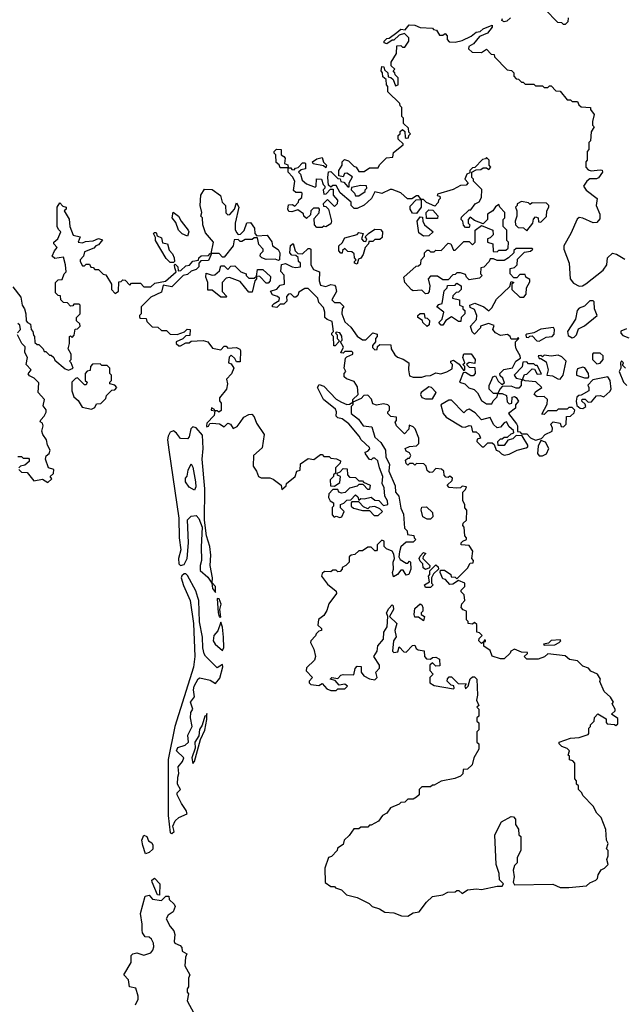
# Model space of a CAD drawing. Extents: x 2494106 to 2685573, y 758056 to 915185.
# Tile 97 of 256: x 2525915 to 2529372, y 900396 to 906028. Entities that reach past the tile are written whole.
import ezdxf

# ---------------------------------------------------------------- set-up
doc = ezdxf.new("R2010")
doc.units = 0

msp = doc.modelspace()

# ---------------------------------------------------------------- linework, layer by layer
at = {"layer": '0CON05XD'}
for points in [[(2529051.7, 906038.3), (2529050, 906015), (2529035, 906000), (2529025, 906000), (2529015, 906010), (2528991.7, 906011.7), (2528918.3, 906088.3)], [(2528615, 903970), (2528620, 903985), (2528635, 903990), (2528650.7, 903960.7), (2528671.7, 903941.7), (2528688.3, 903951.7), (2528678.3, 903978.3), (2528661.7, 903991.7), (2528660, 904005), (2528683, 904027), (2528733, 904037), (2528752.5, 904075), (2528778.3, 904091.7), (2528777.5, 904105), (2528753.3, 904145), (2528750, 904165), (2528750, 904185), (2528770, 904205), (2528765, 904210), (2528760, 904200), (2528725, 904200), (2528720, 904215), (2528705, 904227.5), (2528665, 904222.5), (2528635, 904237.5), (2528620, 904255), (2528628.3, 904278.3), (2528595, 904290), (2528550, 904275), (2528550, 904265), (2528515, 904230), (2528503.3, 904243.3), (2528492.5, 904275), (2528527, 904313), (2528530, 904335), (2528515, 904370), (2528491.7, 904381.7), (2528490, 904395), (2528517, 904407), (2528570, 904385), (2528598.3, 904361.7), (2528615, 904380), (2528640.7, 904429.3), (2528718.3, 904501.7), (2528725, 904530), (2528740, 904525), (2528730, 904515), (2528730, 904485), (2528775, 904440), (2528798.3, 904441.7), (2528811.7, 904458.3), (2528812.5, 904495), (2528831.7, 904528.3), (2528831.7, 904541.7), (2528810, 904555), (2528805, 904570), (2528775, 904570), (2528758.3, 904551.7), (2528741.7, 904551.7), (2528720, 904575), (2528720, 904605), (2528745, 904610), (2528760, 904625), (2528761.7, 904658.3), (2528801.7, 904698.3), (2528837, 904703), (2528850, 904715), (2528845, 904720), (2528755, 904720), (2528741.7, 904708.3), (2528740, 904695), (2528710, 904665), (2528685, 904650), (2528645, 904650), (2528625, 904660), (2528605, 904660), (2528600, 904645), (2528568.3, 904611.7), (2528551.7, 904608.3), (2528550, 904575), (2528560, 904565), (2528545, 904550), (2528485, 904540), (2528470, 904555), (2528465, 904570), (2528435, 904580), (2528415, 904580), (2528405, 904570), (2528391.7, 904568.3), (2528365, 904540), (2528335, 904540), (2528305, 904560), (2528265, 904560), (2528250, 904545), (2528260, 904505), (2528257, 904473), (2528248.3, 904461.7), (2528235, 904460), (2528215, 904480), (2528165, 904477.5), (2528155, 904482.5), (2528117.5, 904525), (2528112.5, 904555), (2528181.7, 904618.3), (2528195, 904620), (2528208.3, 904631.7), (2528210, 904655), (2528230, 904675), (2528230, 904695), (2528245, 904710), (2528255, 904710), (2528265, 904700), (2528285, 904700), (2528295, 904710), (2528325, 904707.5), (2528365, 904750), (2528380, 904745), (2528395, 904710), (2528405, 904710), (2528455, 904760), (2528485, 904760), (2528505, 904740), (2528520, 904755), (2528520, 904825), (2528555, 904850), (2528620, 904825), (2528621.7, 904798.3), (2528605, 904780), (2528590, 904775), (2528590, 904755), (2528620, 904745), (2528621.7, 904701.7), (2528645, 904700), (2528655, 904710), (2528695, 904710), (2528708.3, 904721.7), (2528710, 904755), (2528700, 904765), (2528700, 904825), (2528680, 904845), (2528680, 904885), (2528690, 904895), (2528690, 904925), (2528660, 904955), (2528655, 904970), (2528635, 904957.5), (2528620, 904935), (2528590, 904915), (2528590, 904885), (2528565, 904860), (2528515, 904880), (2528491.7, 904898.3), (2528480, 904885), (2528480, 904865), (2528490, 904855), (2528485, 904840), (2528465, 904840), (2528453, 904853), (2528450, 904875), (2528440, 904885), (2528441.7, 904898.3), (2528485, 904940), (2528495, 904940), (2528520, 904975), (2528543, 904987), (2528555, 905010), (2528557, 905057), (2528510, 905105), (2528510, 905115), (2528500, 905125), (2528500, 905155), (2528525, 905170), (2528551.7, 905171.7), (2528565, 905180), (2528585, 905180), (2528598.3, 905171.7), (2528610, 905185), (2528600, 905195), (2528600, 905225), (2528585, 905240), (2528578.3, 905231.7), (2528561.7, 905228.3), (2528518.3, 905181.7), (2528505, 905180), (2528490, 905165), (2528488.3, 905151.7), (2528472.5, 905145), (2528460, 905115), (2528480, 905095), (2528468.3, 905081.7), (2528435, 905080), (2528393.9, 905056.1), (2528305, 905030), (2528301.7, 905021.7), (2528318.3, 905018.3), (2528320, 905005), (2528310, 904995), (2528308.3, 904981.7), (2528288.3, 904961.7), (2528241.7, 904981.7), (2528225, 905000), (2528210, 905000), (2528195, 905020), (2528185, 905020), (2528157.5, 905002.5), (2528133, 905003), (2528095, 905036.7), (2528045, 905057.5), (2528033, 905057), (2527985, 905033.3), (2527945, 905042.5), (2527927.5, 905005), (2527885, 904967.5), (2527845, 904947.5), (2527828.3, 904948.3), (2527810, 904965), (2527810, 904985), (2527748.3, 905038.3), (2527725, 905080), (2527705, 905080), (2527695, 905070), (2527681.7, 905081.7), (2527676.7, 905125), (2527681.7, 905158.3), (2527695, 905160), (2527735, 905120), (2527748.3, 905118.3), (2527751.7, 905101.7), (2527768.3, 905098.3), (2527791.7, 905071.7), (2527798.3, 905071.7), (2527800, 905095), (2527818.3, 905128.3), (2527785, 905150), (2527771.7, 905148.3), (2527765, 905130), (2527740, 905135), (2527740, 905165), (2527760, 905195), (2527760, 905215), (2527771.7, 905228.3), (2527795, 905220), (2527825, 905190), (2527840, 905185), (2527855, 905160), (2527885, 905160), (2527915, 905180), (2527965, 905180), (2527971.7, 905198.3), (2528011.7, 905238.3), (2528048.3, 905241.7), (2528051.7, 905268.3), (2528108.3, 905311.7), (2528108.3, 905318.3), (2528080, 905345), (2528080, 905365), (2528090, 905375), (2528091.7, 905388.3), (2528105, 905400), (2528118.3, 905388.3), (2528120, 905355), (2528125, 905350), (2528138.3, 905351.7), (2528140, 905365), (2528150, 905375), (2528140, 905385), (2528138.3, 905408.3), (2528110, 905435), (2528110, 905465), (2528100, 905475), (2528100, 905525), (2528090, 905535), (2528088.3, 905548.3), (2528020, 905615), (2528020, 905645), (2528012.5, 905655), (2528010, 905685), (2527991.7, 905701.7), (2527990, 905725), (2527982.5, 905735), (2527985, 905760), (2527998.3, 905758.3), (2528001.7, 905741.7), (2528020, 905725), (2528021.7, 905701.7), (2528038.3, 905698.3), (2528050, 905685), (2528065, 905650), (2528080, 905655), (2528080, 905695), (2528061.7, 905711.7), (2528060, 905725), (2528050, 905735), (2528060, 905745), (2528040, 905765), (2528040, 905785), (2528070, 905835), (2528071.7, 905878.3), (2528095, 905880), (2528105, 905870), (2528118.3, 905871.7), (2528140, 905905), (2528140, 905925), (2528115, 905950), (2528085, 905940), (2528055, 905910), (2528045, 905910), (2528015, 905890), (2528000, 905895), (2528000, 905905), (2528015, 905920), (2528028.3, 905921.7), (2528072.5, 905955), (2528095, 905973.3), (2528120, 905970), (2528142.3, 905997.7), (2528175, 905997.5), (2528205, 905982.5), (2528275, 905980), (2528281.7, 905971.7), (2528298.3, 905968.3), (2528315, 905940), (2528335, 905940), (2528348.3, 905948.3), (2528360, 905935), (2528360, 905915), (2528371.7, 905901.7), (2528405, 905900), (2528445, 905908.8), (2528496, 905934), (2528525, 905956.7), (2528548.8, 905961.2), (2528565, 905976.2), (2528617, 905997), (2528617.5, 905985), (2528589.5, 905950.5), (2528545, 905932.5), (2528509.3, 905890.7), (2528482.5, 905875), (2528481.7, 905861.7), (2528501.7, 905841.7), (2528555, 905840), (2528585, 905860), (2528611.7, 905831.7), (2528628.3, 905828.3), (2528630, 905815), (2528701.7, 905741.7), (2528728.3, 905738.3), (2528740, 905725), (2528740, 905705), (2528755, 905690), (2528768.3, 905688.3), (2528785, 905670), (2528795, 905670), (2528805, 905660), (2528855, 905660), (2528865, 905650), (2528905, 905650), (2528915, 905640), (2528935, 905640), (2528945, 905650), (2528955, 905650), (2528981.7, 905621.7), (2529005, 905620), (2529045, 905570), (2529065, 905570), (2529075, 905560), (2529105, 905560), (2529111.7, 905541.7), (2529125, 905530), (2529180, 905525), (2529180, 905515), (2529200, 905485), (2529190, 905445), (2529190, 905425), (2529200, 905415), (2529183, 905387), (2529180, 905335), (2529170, 905325), (2529170, 905285), (2529160, 905275), (2529160, 905225), (2529152.5, 905215), (2529152.5, 905185), (2529165, 905170), (2529183, 905163), (2529235, 905170), (2529246.7, 905166.7), (2529247.5, 905155), (2529225, 905122.5), (2529213, 905117), (2529175, 905117.5), (2529157.5, 905105), (2529140, 905075), (2529155, 905052.5), (2529217.5, 905005), (2529212.5, 904965), (2529232.5, 904915), (2529231.7, 904888.3), (2529215, 904867.5), (2529195, 904866.7), (2529135, 904893.3), (2529113.9, 904896.1), (2529102.5, 904887.5), (2529066.2, 904805), (2529027.5, 904735), (2529027.5, 904715), (2529056.7, 904635), (2529063.3, 904545), (2529081.2, 904521.2), (2529115, 904503.3), (2529133.9, 904506.1), (2529152.3, 904517.7), (2529252.5, 904595), (2529272.5, 904625), (2529276.7, 904665), (2529305, 904692.5), (2529327, 904687), (2529375, 904657.5)], [(2528721.7, 906038.3), (2528700.8, 906019.2), (2528685, 906016.2), (2528673, 906023), (2528676.2, 906035)], [(2527450, 905180), (2527445, 905180), (2527405, 905180), (2527398.3, 905198.3), (2527381.7, 905211.7), (2527380, 905255), (2527370, 905265), (2527370, 905275), (2527383, 905287), (2527410, 905285), (2527410, 905255), (2527426.4, 905246.4), (2527432.5, 905235), (2527430, 905205), (2527448.3, 905198.3), (2527450, 905180)], [(2527645, 904840), (2527615, 904840), (2527600, 904855), (2527598.3, 904891.7), (2527627, 904923), (2527630, 904945), (2527625, 904950), (2527595, 904950), (2527580, 904935), (2527578.3, 904911.7), (2527555, 904890), (2527540, 904905), (2527538.3, 904918.3), (2527505, 904940), (2527471.7, 904928.3), (2527455, 904930), (2527447.5, 904945), (2527451.7, 904968.3), (2527475, 904970), (2527488.3, 904961.7), (2527510, 904985), (2527511.7, 904998.3), (2527528.3, 905011.7), (2527530, 905035), (2527525, 905040), (2527495, 905040), (2527481.7, 905051.7), (2527487.5, 905105), (2527475, 905130), (2527450, 905155), (2527450, 905180), (2527465, 905180), (2527471.7, 905171.7), (2527485, 905170), (2527491.7, 905178.3), (2527508.3, 905181.7), (2527531.7, 905208.3), (2527545, 905210), (2527550, 905205), (2527550, 905175), (2527525, 905170), (2527510, 905155), (2527520, 905145), (2527530.7, 905110.7), (2527555, 905090), (2527605, 905070), (2527610, 905075), (2527611.7, 905118.3), (2527640, 905115), (2527650, 905085), (2527660, 905075), (2527660, 905065), (2527650, 905055), (2527655, 905030), (2527668.3, 905031.7), (2527691.7, 905058.3), (2527708.3, 905058.3), (2527707.5, 905025), (2527732.5, 904995), (2527730, 904975), (2527715, 904960), (2527675, 905000), (2527650, 904975), (2527651.7, 904961.7), (2527665, 904960), (2527680, 904945), (2527697.5, 904875), (2527695, 904860), (2527665, 904842.5), (2527655, 904847.5), (2527645, 904840)], [(2527665, 905180), (2527651.7, 905191.7), (2527593, 905203), (2527590, 905215), (2527615, 905232.5), (2527645, 905240), (2527653, 905213), (2527670, 905195), (2527665, 905180)], [(2527395, 904650), (2527375, 904657.5), (2527325, 904656.7), (2527300, 904665), (2527290, 904675), (2527291.7, 904688.3), (2527307, 904703), (2527307.5, 904715), (2527283, 904743), (2527275, 904780), (2527255, 904780), (2527245, 904770), (2527205, 904770), (2527185, 904760), (2527175, 904760), (2527165, 904770), (2527141.7, 904768.3), (2527136.1, 904733.9), (2527085, 904670), (2527075, 904670), (2527055, 904690), (2527010, 904690), (2527022.5, 904755), (2526978.3, 904808.3), (2526962.5, 904855), (2526960, 904895), (2526950, 904905), (2526957.5, 904925), (2526947.5, 904965), (2526950, 905025), (2526971.7, 905058.3), (2527015, 905057.5), (2527063, 905023), (2527072.5, 904985), (2527092.5, 904965), (2527093.6, 904923.6), (2527105, 904912.5), (2527116.4, 904913.6), (2527142.5, 904945), (2527155, 904980), (2527167.5, 904955), (2527147.5, 904865), (2527147, 904827), (2527155, 904810), (2527165, 904800), (2527178.3, 904801.7), (2527198.3, 904821.7), (2527213.6, 904866.4), (2527235, 904867.5), (2527257.5, 904835), (2527260, 904805), (2527271.7, 904791.7), (2527330, 904795), (2527356.7, 904756.7), (2527360, 904735), (2527393, 904713), (2527402.5, 904695), (2527400, 904655), (2527395, 904650)], [(2527855, 905020), (2527890, 905045), (2527890, 905055), (2527900, 905065), (2527898.3, 905078.3), (2527865, 905080), (2527811.7, 905068.3), (2527810, 905055), (2527830, 905035), (2527835, 905020), (2527855, 905020)], [(2528185, 904920), (2528160.7, 904920.7), (2528147.5, 904945), (2528148.3, 904961.7), (2528181.7, 904998.3), (2528210, 905000), (2528210, 904955), (2528185, 904920)], [(2528815, 904820), (2528850, 904865), (2528853, 904887), (2528865, 904900), (2528880, 904895), (2528881.7, 904871.7), (2528895, 904870), (2528928.3, 904901.7), (2528930, 904935), (2528940, 904955), (2528940, 904965), (2528928.3, 904978.3), (2528845, 904980), (2528835, 904970), (2528825, 904980), (2528785, 904987.5), (2528760, 904975), (2528760, 904965), (2528750, 904955), (2528757.5, 904935), (2528757.5, 904905), (2528747.5, 904875), (2528750, 904855), (2528765, 904840), (2528797, 904837), (2528815, 904820)], [(2525875, 904500), (2525921.7, 904441.7), (2525930, 904395), (2525942.5, 904375), (2525950, 904345), (2525952.5, 904305), (2525960, 904295), (2525977, 904287), (2525980, 904255), (2525990, 904245), (2525993, 904223), (2526000, 904215), (2526001.7, 904181.7), (2526015, 904170), (2526025, 904170), (2526050, 904145), (2526055, 904130), (2526065, 904130), (2526085, 904110), (2526095, 904110), (2526110, 904095), (2526115, 904080), (2526175, 904030), (2526195, 904022.5), (2526220, 904035), (2526210, 904065), (2526200, 904075), (2526210, 904085), (2526210, 904115), (2526192.5, 904145), (2526200, 904175), (2526200, 904215), (2526205, 904220), (2526215, 904210), (2526227, 904223), (2526231.7, 904258.3), (2526245, 904260), (2526260, 904275), (2526258.3, 904288.3), (2526240, 904305), (2526240, 904325), (2526260, 904345), (2526260, 904395), (2526255, 904400), (2526225, 904400), (2526218.3, 904391.7), (2526205, 904390), (2526188.3, 904408.3), (2526165, 904410), (2526150, 904425), (2526148.3, 904448.3), (2526135, 904450), (2526120, 904465), (2526120, 904525), (2526135, 904540), (2526158.3, 904541.7), (2526170, 904575), (2526180, 904585), (2526177.5, 904625), (2526165, 904670), (2526115, 904662.5), (2526100, 904675), (2526113.8, 904706.2), (2526130, 904725), (2526110, 904745), (2526110, 904755), (2526132.5, 904775), (2526150, 904815), (2526137, 904827), (2526130, 904845), (2526130, 904955), (2526145, 904980), (2526161.7, 904961.7), (2526180, 904955), (2526180, 904945), (2526170, 904935), (2526197, 904887), (2526202.5, 904845), (2526220, 904795), (2526260, 904785), (2526250, 904755), (2526275, 904752.5), (2526290.7, 904759.3), (2526335, 904762.5), (2526365, 904776.7), (2526388.3, 904768.3), (2526365, 904740), (2526350, 904735), (2526338.3, 904721.7), (2526285, 904700), (2526280, 904675), (2526260, 904655), (2526260, 904645), (2526275, 904620), (2526285, 904620), (2526295, 904630), (2526315, 904630), (2526321.7, 904611.7), (2526335, 904610), (2526345, 904600), (2526365, 904600), (2526391.7, 904571.7), (2526408.3, 904568.3), (2526440, 904515), (2526440, 904485), (2526461.7, 904461.7), (2526480, 904475), (2526481.7, 904528.3), (2526495, 904530), (2526505, 904540), (2526518.3, 904538.3), (2526545, 904510), (2526555, 904520), (2526605, 904520), (2526625, 904500), (2526665, 904500), (2526688.3, 904521.7), (2526748.3, 904531.7), (2526810, 904585), (2526801.7, 904608.3), (2526800, 904625), (2526805, 904630), (2526820, 904615), (2526821.7, 904591.7), (2526837, 904593), (2526865, 904620), (2526886.7, 904623.3), (2526905, 904647.5), (2526938.3, 904651.7), (2526940, 904665), (2526953, 904677), (2526995, 904680), (2527005, 904690), (2527010, 904685), (2526995, 904650), (2526951.7, 904648.3), (2526940, 904635), (2526940, 904615), (2526925, 904600), (2526895, 904590), (2526875, 904570), (2526850, 904565), (2526785, 904500), (2526735, 904510), (2526725, 904470), (2526665, 904440), (2526610, 904385), (2526610, 904345), (2526600, 904335), (2526600, 904325), (2526605, 904320), (2526638.3, 904318.3), (2526641.7, 904301.7), (2526671.7, 904271.7), (2526705, 904270), (2526725, 904250), (2526755, 904250), (2526775, 904230), (2526815, 904227.5), (2526858.3, 904241.7), (2526873, 904257), (2526890, 904255), (2526888.3, 904221.7), (2526865, 904220), (2526847, 904203), (2526810, 904185), (2526810, 904175), (2526825, 904162.5), (2526835, 904162.5), (2526865, 904180), (2526885, 904180), (2526895, 904190), (2526965, 904192.5), (2526990, 904185), (2527018.3, 904148.3), (2527065, 904140), (2527085, 904160), (2527095, 904160), (2527105, 904150), (2527155, 904152.5), (2527173, 904143), (2527177.5, 904135), (2527175, 904070), (2527155, 904070), (2527145, 904090), (2527125, 904110), (2527112.5, 904097.5), (2527110, 904065), (2527125, 904060), (2527140, 904035), (2527127, 904003), (2527098.3, 903971.7), (2527102.5, 903945), (2527097.5, 903915), (2527057.5, 903865), (2527058.3, 903848.3), (2527067.5, 903835), (2527067, 903793), (2527053, 903783), (2527045, 903790), (2527030, 903790), (2527028.3, 903798.3), (2527011.7, 903808.3), (2527010, 903795), (2527030, 903790), (2527027, 903763), (2526985, 903720), (2526982.5, 903705), (2526985, 903700), (2526995, 903702.5), (2527001.7, 903718.3), (2527015, 903720), (2527057, 903717), (2527085, 903700), (2527105, 903720), (2527120, 903715), (2527135, 903690), (2527159.3, 903700.7), (2527176.7, 903723.3)], [(2526875, 904790), (2526845, 904802.5), (2526822.5, 904825), (2526807, 904867), (2526787.5, 904895), (2526793, 904927), (2526822.5, 904905), (2526837.5, 904875), (2526877.5, 904825), (2526882.5, 904815), (2526875, 904790)], [(2528305, 904890), (2528241.7, 904891.7), (2528240, 904925), (2528255, 904940), (2528278.3, 904938.3), (2528307, 904907), (2528305, 904890)], [(2528225, 904790), (2528198.3, 904808.3), (2528187.5, 904875), (2528205, 904900), (2528218.3, 904898.3), (2528220, 904875), (2528230, 904855), (2528280, 904815), (2528255, 904792.5), (2528225, 904790)], [(2527845, 904630), (2527830, 904635), (2527830, 904645), (2527840, 904655), (2527830, 904665), (2527828.3, 904688.3), (2527815, 904700), (2527791.7, 904701.7), (2527775, 904720), (2527761.7, 904708.3), (2527758.3, 904691.7), (2527751.7, 904691.7), (2527740, 904705), (2527740, 904735), (2527758.3, 904751.7), (2527775, 904780), (2527845, 904800), (2527855, 904810), (2527880, 904805), (2527870, 904775), (2527881.7, 904761.7), (2527895, 904760), (2527900, 904775), (2527890, 904785), (2527910, 904805), (2527945, 904830), (2527978.3, 904828.3), (2527990, 904815), (2527988.3, 904781.7), (2527975, 904770), (2527945, 904770), (2527935, 904760), (2527911.7, 904758.3), (2527910, 904745), (2527890, 904725), (2527880, 904685), (2527866.4, 904663.6), (2527851.7, 904658.3), (2527845, 904630)], [(2526795, 904640), (2526775, 904640), (2526751.7, 904661.7), (2526692.5, 904765), (2526691.7, 904781.7), (2526680, 904805), (2526685, 904810), (2526695, 904810), (2526701.7, 904791.7), (2526725, 904780), (2526731.7, 904751.7), (2526760, 904745), (2526769.3, 904709.3), (2526788.3, 904688.3), (2526797.5, 904665), (2526800, 904645), (2526795, 904640)], [(2529051.7, 901821.7), (2529060, 901845), (2529045, 901860), (2529015, 901870), (2529000, 901885), (2529000, 901895), (2529065, 901917.5), (2529115, 901922.5), (2529165, 901940), (2529170, 901945), (2529170, 901975), (2529180, 901985), (2529180, 901995), (2529200, 902015), (2529203, 902037), (2529221.7, 902058.3), (2529268.3, 902028.3), (2529268.3, 902008.3), (2529275, 902000), (2529316.7, 901996.7), (2529325, 901990), (2529335, 902000), (2529335, 902030), (2529300, 902055), (2529320, 902075), (2529320, 902085), (2529302.5, 902115), (2529310, 902125), (2529293, 902153), (2529257.5, 902185), (2529233.3, 902243.3), (2529236.4, 902256.4), (2529220, 902285), (2529181.7, 902301.7), (2529168.3, 902318.3), (2529135, 902330), (2529105, 902360), (2529058.3, 902368.3), (2529035, 902390), (2528935, 902400), (2528917, 902383), (2528879.3, 902370.7), (2528815, 902370), (2528800, 902385), (2528818.3, 902401.7), (2528818.3, 902408.3), (2528785, 902410), (2528745, 902426.7), (2528723.6, 902416.4), (2528720, 902405), (2528685, 902372.5), (2528665, 902372.5), (2528617, 902387), (2528605, 902420), (2528570, 902445), (2528570, 902470), (2528578.3, 902471.7), (2528578.3, 902478.3), (2528571.7, 902478.3), (2528570, 902470), (2528555, 902460), (2528540, 902475), (2528541.7, 902488.3), (2528560, 902505), (2528545, 902520), (2528530, 902525), (2528528.3, 902568.3), (2528515, 902580), (2528505, 902570), (2528480, 902575), (2528480, 902585), (2528470, 902595), (2528470, 902645), (2528451.7, 902651.7), (2528440, 902665), (2528443, 902687), (2528460, 902705), (2528457.5, 902737.5), (2528440, 902755), (2528440, 902765), (2528460, 902785), (2528460, 902805), (2528425, 902820), (2528391.7, 902798.3), (2528375, 902797.5), (2528350, 902825), (2528335, 902830), (2528320, 902865), (2528321.7, 902878.3), (2528345, 902880), (2528380, 902855), (2528381.7, 902841.7), (2528405, 902840), (2528415, 902830), (2528475, 902890), (2528491.7, 902918.3), (2528508.3, 902921.7), (2528510, 902935), (2528500, 902945), (2528507, 902987), (2528485, 903020), (2528440, 903025), (2528440, 903035), (2528450, 903045), (2528470, 903055), (2528470, 903065), (2528460, 903075), (2528457.5, 903125), (2528450, 903135), (2528451.7, 903148.3), (2528470, 903165), (2528471.7, 903221.7), (2528460, 903235), (2528460, 903255), (2528450, 903275), (2528450, 903325), (2528465, 903340), (2528470, 903355), (2528445, 903360), (2528435, 903350), (2528415, 903347.5), (2528371.7, 903351.7), (2528360, 903365), (2528388.3, 903391.7), (2528390, 903405), (2528375, 903417.5), (2528365, 903410), (2528351.7, 903411.7), (2528343, 903423), (2528340, 903445), (2528327, 903457), (2528295, 903460), (2528275, 903440), (2528258.3, 903438.3), (2528245, 903450), (2528240, 903475), (2528227, 903487), (2528185, 903490), (2528175, 903480), (2528165, 903490), (2528145, 903490), (2528135, 903480), (2528125, 903490), (2528121.7, 903508.3), (2528135, 903520), (2528145, 903520), (2528152.5, 903535), (2528145, 903550), (2528125, 903560), (2528120, 903575), (2528145, 903587.5), (2528185, 903590), (2528197, 903603), (2528197.5, 903635), (2528177, 903687), (2528165, 903700), (2528141.7, 903708.3), (2528140, 903685), (2528115, 903660), (2528070, 903705), (2528062.5, 903725), (2528070, 903735), (2528070, 903755), (2528038.3, 903758.3), (2528020, 903775), (2528020, 903785), (2528030, 903795), (2528030, 903815), (2528020, 903825), (2527995, 903830), (2527955, 903822.5), (2527935, 903830), (2527927, 903857), (2527905, 903880), (2527882.5, 903877.5), (2527868.3, 903861.7), (2527820, 903840), (2527820, 903855), (2527850, 903885), (2527847, 903927), (2527828.3, 903958.3), (2527783, 903973), (2527770, 903985), (2527770, 904005), (2527780, 904015), (2527770, 904035), (2527778.3, 904091.7), (2527785, 904100), (2527820, 904115), (2527820, 904125), (2527815, 904130), (2527775, 904130), (2527765, 904120), (2527751.7, 904121.7), (2527767.5, 904155), (2527750, 904185), (2527760, 904195), (2527757, 904217), (2527745, 904237.5), (2527725, 904240), (2527720, 904235), (2527730, 904225), (2527730, 904205), (2527740, 904195), (2527740, 904185), (2527718.3, 904161.7), (2527711.7, 904161.7), (2527710, 904215), (2527700, 904225), (2527700, 904235), (2527710, 904245), (2527701.7, 904301.7), (2527673, 904313), (2527660, 904325), (2527660, 904355), (2527651.7, 904381.7), (2527625, 904410), (2527620, 904435), (2527565, 904490), (2527545, 904490), (2527510.7, 904469.3), (2527505, 904450), (2527495, 904440), (2527485, 904440), (2527465, 904460), (2527451.7, 904458.3), (2527440, 904445), (2527441.7, 904418.3), (2527425, 904400), (2527405, 904400), (2527385, 904382.5), (2527360, 904385), (2527360, 904395), (2527370, 904405), (2527398.3, 904421.7), (2527400, 904435), (2527390, 904445), (2527360, 904455), (2527350, 904475), (2527385, 904487.5), (2527405, 904510), (2527430, 904515), (2527427, 904567), (2527408.3, 904588.3), (2527411.7, 904628.3), (2527435, 904632.5), (2527473.6, 904613.6), (2527495, 904610), (2527520, 904615), (2527520, 904635), (2527510, 904645), (2527508.3, 904668.3), (2527495, 904680), (2527471.7, 904681.7), (2527460, 904695), (2527463, 904737), (2527478.3, 904748.3), (2527490, 904705), (2527505, 904690), (2527531.7, 904688.3), (2527565, 904720), (2527575, 904720), (2527580, 904715), (2527580, 904625), (2527595, 904600), (2527630, 904585), (2527627.5, 904535), (2527635, 904510), (2527665, 904502.5), (2527695, 904512.5), (2527715, 904510), (2527721.7, 904501.7), (2527727, 904473), (2527700, 904425), (2527715, 904410), (2527745, 904410), (2527768.3, 904388.3), (2527760, 904375), (2527757.5, 904345), (2527775, 904300), (2527809.3, 904269.3), (2527845, 904217.5), (2527875, 904197.5), (2527895, 904197.5), (2527935, 904237.5), (2527958.3, 904228.3), (2527960, 904215), (2527950, 904205), (2527950, 904185), (2527932.5, 904165), (2527933, 904153), (2527945, 904140), (2527958.3, 904141.7), (2527961.7, 904158.3), (2527975, 904170), (2528038.3, 904168.3), (2528040, 904145), (2528060.7, 904110.7), (2528075, 904097.5), (2528107, 904087), (2528140, 904065), (2528137.5, 904025), (2528145, 903990), (2528165, 903982.5), (2528215, 903982.5), (2528238.3, 903991.7), (2528265, 903992.5), (2528295, 904007.5), (2528323, 904003), (2528357, 904013), (2528388.3, 904031.7), (2528390, 904055), (2528380, 904065), (2528380, 904075), (2528395, 904080), (2528428.3, 904058.3), (2528455, 904020), (2528460, 904025), (2528460, 904045), (2528450, 904055), (2528460, 904065), (2528450, 904095), (2528455, 904117.5), (2528497, 904117), (2528520, 904085), (2528518.3, 904061.7), (2528485, 904067.5), (2528470, 904055), (2528485, 904040), (2528518.3, 904038.3), (2528520, 904005), (2528508.3, 903991.7), (2528495, 903990), (2528465, 904010), (2528451.7, 904008.3), (2528430, 903955), (2528460, 903945), (2528483, 903923), (2528513, 903913), (2528533, 903893), (2528555, 903850), (2528585, 903830), (2528615, 903830), (2528621.7, 903848.3), (2528645, 903870), (2528650, 903890), (2528675, 903890), (2528698.3, 903878.3), (2528703, 903843), (2528715, 903830), (2528730, 903835), (2528731.7, 903868.3), (2528745, 903872.5), (2528755, 903867.5), (2528766.7, 903845), (2528750, 903825), (2528750, 903805), (2528710, 903775), (2528756.7, 903716.7), (2528762.5, 903705), (2528761.7, 903671.7), (2528775, 903670), (2528785, 903660), (2528815, 903660), (2528837, 903637), (2528865, 903622.5), (2528898.3, 903631.7), (2528920, 903655), (2528960, 903675), (2528961.7, 903691.7), (2528952.5, 903715), (2528965, 903727.5), (2529005, 903720), (2529011.7, 903701.7), (2529025, 903700), (2529040, 903715), (2529041.7, 903758.3), (2529065, 903760), (2529085, 903780), (2529090, 903795), (2529075, 903810), (2529055, 903810), (2529045, 903800), (2528995, 903800), (2528985, 903790), (2528935, 903790), (2528915, 903770), (2528901.7, 903771.7), (2528931.7, 903828.3), (2528932.5, 903855), (2528915, 903872.5), (2528875, 903870), (2528857.5, 903885), (2528865, 903900), (2528900, 903925), (2528867, 903957), (2528805, 903962.5), (2528790, 903970), (2528801.7, 903998.3), (2528815, 904000), (2528845, 904030), (2528858.3, 904028.3), (2528875, 904000), (2528898.3, 904001.7), (2528875, 904050), (2528865, 904050), (2528855, 904060), (2528825, 904060), (2528815, 904070), (2528791.7, 904068.3), (2528788.3, 904041.7), (2528742.5, 903995), (2528755, 903977.5), (2528790, 903970), (2528782.5, 903957.5), (2528782.5, 903935), (2528769.3, 903920.7), (2528755, 903920), (2528725, 903932.5), (2528675, 903930), (2528660, 903915), (2528650, 903890), (2528625, 903890), (2528600, 903915), (2528600, 903935), (2528615, 903970)], [(2527095, 904440), (2527065, 904440), (2527015, 904480), (2526991.7, 904481.7), (2526990, 904525), (2526980, 904555), (2526981.7, 904578.3), (2527015, 904567.5), (2527031.7, 904568.3), (2527058.3, 904591.7), (2527065, 904620), (2527085, 904620), (2527105, 904600), (2527121.7, 904618.3), (2527145, 904620), (2527180, 904585), (2527210, 904575), (2527210, 904565), (2527225, 904550), (2527255, 904550), (2527270, 904560), (2527270, 904545), (2527260, 904535), (2527245, 904470), (2527225, 904470), (2527175, 904530), (2527115, 904552.5), (2527095, 904550), (2527072.5, 904525), (2527072.5, 904472.5), (2527100, 904445), (2527095, 904440)], [(2527335, 904520), (2527325, 904520), (2527288.3, 904558.3), (2527270, 904560), (2527275, 904600), (2527305, 904600), (2527348.3, 904558.3), (2527347.5, 904535), (2527335, 904520)], [(2528335, 904280), (2528325, 904280), (2528312.5, 904295), (2528330, 904315), (2528340, 904355), (2528300, 904385), (2528311.7, 904398.3), (2528330, 904405), (2528343, 904477), (2528360, 904495), (2528361.7, 904508.3), (2528405, 904510), (2528415, 904520), (2528440, 904505), (2528440, 904485), (2528425, 904470), (2528411.7, 904468.3), (2528391.7, 904448.3), (2528390, 904435), (2528430, 904425), (2528430, 904395), (2528448.3, 904388.3), (2528450, 904375), (2528460, 904365), (2528460, 904345), (2528440, 904325), (2528438.3, 904301.7), (2528425, 904302.5), (2528385, 904327.5), (2528351.7, 904308.3), (2528335, 904280)], [(2529075, 904207.5), (2529085, 904212.5), (2529100, 904225), (2529110.7, 904259.3), (2529145, 904276.7), (2529217.5, 904335), (2529202.5, 904375), (2529200, 904415), (2529195, 904420), (2529175, 904420), (2529145, 904390), (2529115, 904377.5), (2529102.5, 904365), (2529092.5, 904315), (2529047.5, 904245), (2529050.7, 904220.7), (2529075, 904207.5)], [(2528245, 904272.5), (2528220, 904295), (2528218.3, 904308.3), (2528192.5, 904325), (2528192.5, 904335), (2528205, 904347.5), (2528228.3, 904348.3), (2528231.7, 904321.7), (2528245, 904320), (2528258.3, 904308.3), (2528257, 904283), (2528245, 904272.5)], [(2525903, 904237), (2525920, 904255), (2525915, 904280), (2525905, 904290)], [(2528885, 904190), (2528925, 904212.5), (2528960, 904215), (2528971.7, 904228.3), (2528972.5, 904255), (2528966.7, 904266.7), (2528895, 904257.5), (2528855, 904237.5), (2528815, 904230), (2528810, 904225), (2528811.7, 904211.7), (2528825, 904210), (2528831.7, 904218.3), (2528845, 904220), (2528871.7, 904191.7), (2528885, 904190)], [(2529385, 904260), (2529353, 904247), (2529352.5, 904235), (2529365, 904222.5), (2529398.3, 904208.3)], [(2525910, 903455), (2525925, 903440), (2525958.3, 903438.3), (2525995, 903390), (2526045, 903400), (2526075, 903380), (2526098.3, 903401.7), (2526090, 903415), (2526108.3, 903431.7), (2526110, 903455), (2526080, 903465), (2526062.5, 903515), (2526066.4, 903533.6), (2526083.6, 903546.4), (2526090, 903565), (2526073.3, 903595), (2526067.5, 903625), (2526047.5, 903655), (2526042.5, 903675), (2526050, 903705), (2526045, 903720), (2526033, 903727), (2526035, 903740), (2526055, 903760), (2526066.4, 903783.6), (2526066.1, 903796.1), (2526048.3, 903818.3), (2526057.5, 903855), (2526020, 903895), (2526025, 903950), (2525998.3, 903978.3), (2525970.7, 903990.7), (2525963, 904003), (2525980, 904025), (2525952.5, 904055), (2525960, 904095), (2525943.6, 904123.6), (2525947, 904157), (2525927.5, 904175), (2525902.5, 904225)], [(2529005, 903972.5), (2529023.3, 903995), (2529040, 904075), (2529015, 904100), (2528995, 904110), (2528955, 904102.5), (2528915, 904110), (2528905, 904100), (2528895, 904107.5), (2528880, 904105), (2528885, 904090), (2528895, 904090), (2528925, 904070), (2528937.5, 904025), (2528930, 903995), (2528961.7, 903991.7), (2528993, 903973), (2529005, 903972.5)], [(2529215, 904060), (2529235, 904062.5), (2529252.5, 904085), (2529252.5, 904105), (2529235, 904120), (2529195, 904120), (2529190, 904115), (2529190, 904085), (2529215, 904060)], [(2526325, 903800), (2526345, 903810), (2526355, 903830), (2526378.3, 903831.7), (2526408.3, 903861.7), (2526411.7, 903878.3), (2526441.7, 903908.3), (2526458.3, 903911.7), (2526470, 903925), (2526458.3, 903938.3), (2526430, 903945), (2526430, 903955), (2526440, 903965), (2526440, 903995), (2526430, 904005), (2526430, 904035), (2526415, 904050), (2526385, 904050), (2526375, 904060), (2526331.7, 904058.3), (2526320, 904045), (2526318.3, 904021.7), (2526301.7, 904018.3), (2526290, 904005), (2526290, 903965), (2526300, 903955), (2526295, 903940), (2526285, 903940), (2526245, 903980), (2526233.6, 903976.4), (2526212.5, 903955), (2526213.3, 903905), (2526225, 903870), (2526249.3, 903849.3), (2526271.7, 903811.7), (2526325, 903800)], [(2529165, 903980), (2529170, 903985), (2529167.5, 904005), (2529146.4, 904036.4), (2529135, 904040), (2529105, 904030), (2529098.3, 904011.7), (2529100, 903995), (2529145, 903980), (2529165, 903980)], [(2529380, 904035), (2529361.7, 904051.7), (2529367.5, 904065), (2529357, 904077), (2529350, 904065), (2529352.5, 904035), (2529343.3, 904015), (2529367.5, 903955), (2529387.5, 903935)], [(2529135, 903803.3), (2529152.5, 903815), (2529148.3, 903828.3), (2529130, 903845), (2529131.7, 903858.3), (2529148.3, 903858.3), (2529165, 903840), (2529185, 903842.5), (2529213, 903877), (2529235, 903877.5), (2529255, 903870), (2529289.3, 903900.7), (2529297.5, 903915), (2529291.2, 903965), (2529277.5, 903985), (2529191.7, 903968.3), (2529163, 903937), (2529170, 903925), (2529170, 903905), (2529125, 903880), (2529111.7, 903878.3), (2529101.7, 903868.3), (2529097.5, 903845), (2529101.7, 903821.7), (2529120, 903805), (2529135, 903803.3)], [(2527176.7, 903723.3), (2527197.5, 903755), (2527225, 903770), (2527241.7, 903771.7), (2527256.2, 903756.2), (2527269.3, 903719.3), (2527312.5, 903655), (2527300.7, 903579.3), (2527252.5, 903535), (2527250, 903475), (2527270, 903445), (2527280, 903415), (2527295, 903407.5), (2527345, 903407.5), (2527365, 903400), (2527410, 903365), (2527415, 903340), (2527438.3, 903361.7), (2527440, 903375), (2527490, 903415), (2527500, 903445), (2527518.3, 903451.7), (2527521.7, 903488.3), (2527565, 903517.5), (2527597, 903513), (2527635, 903540), (2527645, 903540), (2527655, 903530), (2527685, 903530), (2527695, 903520), (2527727, 903517), (2527750, 903505), (2527748.3, 903491.7), (2527720, 903465), (2527720, 903435), (2527710, 903425), (2527710, 903415), (2527690, 903395), (2527691.7, 903361.7), (2527715, 903360), (2527745, 903380), (2527750, 903415), (2527731.7, 903421.7), (2527730, 903435), (2527748.3, 903441.7), (2527765, 903460), (2527788.3, 903458.3), (2527790, 903425), (2527801.7, 903411.7), (2527835, 903410), (2527855, 903390), (2527875, 903390), (2527881.7, 903381.7), (2527920, 903365), (2527915, 903340), (2527905, 903340), (2527878.3, 903368.3), (2527855, 903370), (2527845, 903360), (2527801.7, 903348.3), (2527777, 903323), (2527755, 903320), (2527740, 903325), (2527735, 903340), (2527705, 903340), (2527682.5, 903315), (2527680, 903295), (2527690, 903275), (2527710, 903265), (2527710, 903245), (2527702.5, 903237.5), (2527702.5, 903195), (2527713, 903183), (2527725, 903187.5), (2527745, 903180), (2527756.4, 903183.6), (2527770, 903215), (2527750, 903235), (2527750, 903255), (2527768.3, 903261.7), (2527785, 903280), (2527808.3, 903281.7), (2527835, 903310), (2527848.3, 903298.3), (2527855, 903280), (2527865, 903290), (2527885, 903287.5), (2527925, 903297.5), (2527945, 903280), (2527968.3, 903278.3), (2527995, 903250), (2528020, 903255), (2528017.5, 903275), (2528002.5, 903302.5), (2527999.3, 903349.3), (2527987.5, 903375), (2527992.5, 903415), (2527972.5, 903465), (2527962.5, 903505), (2527945, 903520), (2527935, 903520), (2527925, 903510), (2527915, 903512.5), (2527892.5, 903545), (2527890, 903555), (2527905, 903560), (2527917, 903573), (2527915, 903580), (2527867.5, 903625), (2527856.4, 903646.4), (2527796.4, 903716.4), (2527760, 903745), (2527735, 903750), (2527725, 903760), (2527726.7, 903785), (2527720.7, 903800.7), (2527652.5, 903855), (2527617.5, 903925), (2527628.3, 903941.7), (2527655, 903932.5), (2527725, 903857.5), (2527755, 903840), (2527785, 903827.5), (2527801.7, 903828.3), (2527820, 903840), (2527820, 903825), (2527810, 903815), (2527810, 903775), (2527853, 903743), (2527880, 903705), (2527928.3, 903698.3), (2527945, 903640), (2527979.3, 903609.3), (2528006.7, 903565), (2528008.8, 903525), (2528030, 903485), (2528026.2, 903445), (2528061.7, 903361.7), (2528063.8, 903325), (2528082.5, 903302.5), (2528093.9, 903233.9), (2528109.3, 903199.3), (2528115, 903120), (2528130, 903105), (2528132.5, 903082.5), (2528168.3, 903078.3), (2528170, 903065), (2528180, 903055), (2528165, 903040), (2528125, 903040), (2528095, 903012.5), (2528086.2, 902985), (2528083.3, 902955), (2528090.7, 902940.7), (2528125, 902920), (2528135, 902920), (2528145, 902930), (2528150, 902925), (2528152.5, 902885), (2528140, 902855), (2528125, 902850), (2528108.3, 902878.3), (2528095, 902880), (2528076.2, 902853.8), (2528051.7, 902841.7), (2528046.7, 902865), (2528053.3, 902885), (2528050, 902925), (2528058.8, 902945), (2528055, 902970), (2528045, 902987.5), (2528011.7, 903001.7), (2528000, 903015), (2528000, 903045), (2527985, 903050), (2527960, 903025), (2527960, 902995), (2527955, 902990), (2527945, 902990), (2527925, 903010), (2527905, 903010), (2527875, 902990), (2527855, 902990), (2527831.7, 902968.3), (2527810, 902965), (2527800, 902955), (2527800, 902925), (2527780, 902905), (2527760, 902895), (2527760, 902885), (2527748.3, 902871.7), (2527735, 902870), (2527725, 902880), (2527705, 902880), (2527695, 902870), (2527658.3, 902871.7), (2527645, 902860), (2527640, 902845), (2527675, 902800), (2527725, 902760), (2527727.5, 902745), (2527683, 902687), (2527671.7, 902648.3), (2527655, 902620), (2527623, 902597), (2527620, 902565), (2527640, 902545), (2527640, 902535), (2527625, 902530), (2527610, 902515), (2527607, 902503), (2527580, 902475), (2527577.5, 902465), (2527597, 902427), (2527607.5, 902385), (2527600, 902365), (2527555, 902320), (2527552.5, 902302.5), (2527590, 902265), (2527570, 902245), (2527570, 902235), (2527580, 902225), (2527625, 902220), (2527645, 902230), (2527670.7, 902200.7), (2527695, 902190), (2527725, 902190), (2527735, 902200), (2527775, 902200), (2527790, 902215), (2527775, 902227.5), (2527741.7, 902221.7), (2527718.3, 902248.3), (2527690, 902255), (2527700, 902265), (2527735, 902260), (2527751.7, 902278.3), (2527765, 902282.5), (2527825, 902280), (2527833, 902317), (2527845, 902330), (2527867.5, 902327.5), (2527867.5, 902295), (2527883.9, 902273.9), (2527915, 902257.5), (2527945, 902252.5), (2527960, 902265), (2527952.5, 902295), (2527971.7, 902318.3), (2527972.5, 902335), (2527940, 902385), (2527960, 902415), (2527963, 902447), (2527996.2, 902485), (2527997.5, 902525), (2528016.7, 902555), (2528020, 902615), (2528012.5, 902635), (2528025, 902660), (2528045, 902680), (2528050, 902675), (2528052.5, 902655), (2528030, 902615), (2528072.5, 902575), (2528060, 902535), (2528068.3, 902498.3), (2528052.5, 902475), (2528047.5, 902415), (2528055, 902407.5), (2528078.3, 902411.7), (2528085, 902440), (2528111.7, 902411.7), (2528125, 902410), (2528161.7, 902448.3), (2528175, 902450), (2528181.7, 902431.7), (2528193, 902423), (2528228.3, 902418.3), (2528230, 902385), (2528241.7, 902371.7), (2528265, 902370), (2528275, 902380), (2528295, 902382.5), (2528315, 902370), (2528318.3, 902331.7), (2528295, 902330), (2528275, 902350), (2528260, 902335), (2528260, 902305), (2528280, 902285), (2528260, 902265), (2528260, 902235), (2528285, 902220), (2528395, 902200), (2528400, 902205), (2528398.3, 902218.3), (2528381.7, 902221.7), (2528360, 902245), (2528361.7, 902258.3), (2528371.7, 902268.3), (2528385, 902270), (2528421.7, 902231.7), (2528468.3, 902228.3), (2528460, 902215), (2528465, 902200), (2528480, 902215), (2528491.7, 902258.3), (2528505, 902270), (2528515, 902270), (2528530, 902255), (2528532.5, 902165), (2528527.5, 902135), (2528540, 902105), (2528530, 902095), (2528540, 902085), (2528540, 902045), (2528530, 902035), (2528530, 902015), (2528540, 902005), (2528540, 901965), (2528530, 901955), (2528530, 901895), (2528540, 901885), (2528540, 901855), (2528512.5, 901805), (2528502.5, 901765), (2528475, 901740), (2528451.7, 901738.3), (2528450, 901715), (2528435, 901700), (2528403, 901687), (2528325, 901672.5), (2528285, 901650), (2528275, 901650), (2528265, 901640), (2528215, 901640), (2528200, 901625), (2528200, 901595), (2528185, 901580), (2528165, 901570), (2528135, 901570), (2528118.3, 901551.7), (2528095, 901550), (2528085, 901540), (2528035, 901520), (2528015, 901490), (2527990, 901475), (2527967, 901443), (2527925, 901420), (2527915, 901420), (2527905, 901410), (2527865, 901410), (2527855, 901400), (2527825, 901400), (2527799.3, 901360.7), (2527770, 901335), (2527765, 901310), (2527731.7, 901288.3), (2527730, 901275), (2527698.3, 901241.7), (2527680, 901235), (2527660, 901175), (2527661.7, 901091.7), (2527695, 901070), (2527715, 901070), (2527721.7, 901061.7), (2527755, 901050), (2527783, 901023), (2527845, 901007.5), (2527913, 900973), (2527930, 900955), (2527971.7, 900941.7), (2528003, 900923), (2528055, 900920), (2528098.3, 900901.7), (2528135, 900900), (2528165, 900920), (2528200, 900925), (2528240.7, 900979.3), (2528275, 901012.5), (2528335, 901022.5), (2528363, 901037), (2528405, 901040), (2528415, 901047.5), (2528427, 901047), (2528445, 901030), (2528475, 901050), (2528526.4, 901056.4), (2528555, 901053.3), (2528645, 901072.5), (2528675, 901072.5), (2528682.5, 901085), (2528658.3, 901108.3), (2528657.5, 901145), (2528640, 901195), (2528632.5, 901365), (2528670.7, 901439.3), (2528725, 901470), (2528738.3, 901468.3), (2528750, 901455), (2528750, 901425), (2528767, 901397), (2528770, 901365), (2528780, 901355), (2528780, 901275), (2528760, 901235), (2528760, 901205), (2528745, 901190), (2528737, 901163), (2528742.5, 901125), (2528737.5, 901095), (2528745, 901080), (2528963, 901083), (2529005, 901063.3), (2529055, 901063.3), (2529157, 901073), (2529175, 901090), (2529210, 901105), (2529220, 901115), (2529223, 901137), (2529240, 901165), (2529260, 901175), (2529280, 901195), (2529272.5, 901225), (2529280, 901245), (2529280, 901275), (2529270, 901285), (2529280, 901315), (2529270, 901335), (2529267.5, 901395), (2529240, 901465), (2529215, 901490), (2529195, 901530), (2529135, 901590), (2529130, 901605), (2529110, 901625), (2529110, 901645), (2529100, 901655), (2529100, 901675), (2529090, 901685), (2529090, 901775), (2529078.3, 901788.3), (2529060, 901795), (2529060, 901815), (2529051.7, 901821.7)], [(2528275, 903860), (2528297.5, 903895), (2528270, 903925), (2528255, 903927.5), (2528210, 903895), (2528207.5, 903885), (2528215, 903867.5), (2528235, 903860), (2528275, 903860)], [(2528685, 903537.5), (2528715, 903542.5), (2528760, 903565), (2528811.7, 903578.3), (2528820, 903585), (2528820, 903595), (2528788.3, 903648.3), (2528755, 903650), (2528735, 903630), (2528707, 903623), (2528685, 903592.5), (2528651.7, 903591.7), (2528650, 903615), (2528665, 903630), (2528675, 903630), (2528685, 903640), (2528705, 903640), (2528725, 903660), (2528740, 903665), (2528738.3, 903678.3), (2528715, 903700), (2528698.3, 903728.3), (2528685, 903722.5), (2528665, 903697.5), (2528645, 903692.5), (2528625, 903713.3), (2528605, 903752.5), (2528555, 903740), (2528519.3, 903779.3), (2528485, 903800), (2528470, 903795), (2528455, 903780), (2528385, 903852.5), (2528368.3, 903851.7), (2528322.5, 903825), (2528337.5, 903775), (2528354.3, 903754.3), (2528445, 903700), (2528463, 903697), (2528485, 903707.5), (2528497.5, 903705), (2528505, 903670), (2528525, 903670), (2528542.5, 903655), (2528550, 903635), (2528531.7, 903628.3), (2528530, 903615), (2528560, 903585), (2528570, 903585), (2528593, 903607), (2528617, 903607), (2528628.3, 903598.3), (2528640, 903565), (2528655, 903560), (2528670, 903545), (2528685, 903537.5)], [(2527035, 902751.2), (2527035.5, 902785), (2527016.4, 902806.4), (2527018.5, 902835), (2527003.4, 902906.6), (2527007.1, 902965), (2527001.6, 903015), (2526983.8, 903075), (2526971.9, 903165), (2526972.8, 903345), (2526958.8, 903515), (2526964.6, 903575), (2526960.8, 903650.8), (2526923.4, 903693.4), (2526905, 903698.8), (2526892.8, 903687.2), (2526885, 903641.2), (2526875, 903631.1), (2526835, 903631.8), (2526812.5, 903662.5), (2526795, 903675.5), (2526775, 903668.1), (2526763.5, 903645), (2526760, 903625), (2526767.5, 903567.5), (2526825, 903176.7), (2526826.9, 903065), (2526836.9, 902995), (2526822.7, 902945), (2526824.8, 902914.8), (2526835, 902905.9), (2526855, 902911.8), (2526873.2, 902945), (2526880.4, 903035), (2526875, 903166.2), (2526895, 903188), (2526925, 903192), (2526940, 903175), (2526959.1, 903125), (2526952.6, 903012.6), (2526955.5, 902935), (2526946.9, 902905), (2526947, 902877), (2526990, 902840), (2527013.3, 902805), (2527018.1, 902775), (2527035, 902751.2)], [(2528905, 903532.5), (2528927.5, 903545), (2528940, 903575), (2528921.7, 903611.7), (2528895, 903620), (2528880.7, 903589.3), (2528876.4, 903546.4), (2528885, 903532.5), (2528905, 903532.5)], [(2525905, 903530), (2525925, 903530), (2525935, 903520), (2525965, 903520), (2525970, 903515), (2525968.3, 903501.7), (2525945, 903480), (2525920, 903475), (2525910, 903465)], [(2526915, 903337.5), (2526884.5, 903354.5), (2526863.1, 903385), (2526862.9, 903405), (2526872.3, 903417.7), (2526878.3, 903451.7), (2526895, 903486.7), (2526905, 903467.5), (2526919.5, 903385), (2526921.4, 903355), (2526915, 903337.5)], [(2527965, 903192.5), (2527990, 903215), (2527975, 903230), (2527945, 903242.5), (2527915, 903240), (2527905, 903230), (2527881.7, 903241.7), (2527855, 903270), (2527815, 903270), (2527810, 903265), (2527810, 903245), (2527823, 903233), (2527875, 903220), (2527915, 903220), (2527942.5, 903192.5), (2527965, 903192.5)], [(2528265, 903170), (2528245, 903170), (2528220, 903185), (2528210, 903225), (2528215, 903240), (2528241.7, 903241.7), (2528275, 903210), (2528277.5, 903185), (2528265, 903170)], [(2528235, 902882.5), (2528223, 902893), (2528220, 902915), (2528205, 902930), (2528200, 902945), (2528205, 902960), (2528225, 902980), (2528237.5, 902975), (2528221.7, 902958.3), (2528220, 902945), (2528260, 902905), (2528258.3, 902891.7), (2528235, 902882.5)], [(2528265, 902780), (2528235, 902780), (2528230, 902795), (2528258.3, 902811.7), (2528252.5, 902845), (2528260, 902855), (2528260, 902875), (2528295, 902910), (2528308.3, 902898.3), (2528310, 902885), (2528281.7, 902858.3), (2528270, 902835), (2528270, 902805), (2528280, 902795), (2528265, 902780)], [(2526785, 901372), (2526798.8, 901385), (2526790, 901415), (2526804.2, 901445), (2526825, 901464.4), (2526872.5, 901485), (2526867.5, 901505), (2526840, 901545), (2526816.2, 901595), (2526816.2, 901605), (2526833.8, 901625), (2526817.5, 901655), (2526818.6, 901695), (2526825.8, 901715.8), (2526820.8, 901755), (2526846, 901785), (2526853.8, 901805), (2526811.1, 901845), (2526820, 901865), (2526861.7, 901878.3), (2526880, 901895), (2526875.6, 901935), (2526901.9, 901985), (2526891.1, 902035), (2526892.9, 902065), (2526905.8, 902085), (2526891.8, 902125), (2526914.4, 902155), (2526909.4, 902195), (2526913.1, 902215), (2526935, 902258.1), (2526945, 902263.1), (2527005, 902250), (2527035, 902230), (2527059.1, 902260.9), (2527076.9, 902326.9), (2527075, 902338.8), (2527045, 902320.8), (2526977, 902387), (2526970.5, 902400.5), (2526962.6, 902435), (2526961, 902495), (2526943.3, 902583.3), (2526939.4, 902705), (2526933, 902723), (2526921.3, 902761.3), (2526875, 902849.6), (2526865, 902858.4), (2526855, 902858.2), (2526842.4, 902847.6), (2526838.4, 902835), (2526850.9, 902790.9), (2526889.4, 902705), (2526909.1, 902575), (2526916.6, 902385), (2526908.7, 902325), (2526801.5, 901985), (2526763.2, 901796.8), (2526764.4, 901475), (2526775, 901377.5), (2526785, 901372)], [(2527065, 902610), (2527060, 902655), (2527066.5, 902685), (2527055, 902715.8), (2527045, 902716.7), (2527050, 902635), (2527055, 902612.5), (2527065, 902610)], [(2528225, 902590), (2528195, 902610), (2528175, 902610), (2528170, 902625), (2528175, 902660), (2528205, 902687.5), (2528215, 902680), (2528220, 902665), (2528220, 902645), (2528210, 902635), (2528210, 902625), (2528230, 902615), (2528225, 902590)], [(2527075, 902419.2), (2527082.7, 902437.3), (2527080.8, 902495), (2527075, 902552.5), (2527065, 902582.5), (2527048.3, 902531.7), (2527026, 902505), (2527021.4, 902475), (2527032.5, 902455), (2527075, 902419.2)], [(2528915, 902450), (2528975, 902452.5), (2529000, 902465), (2529010, 902475), (2529005, 902480), (2528955, 902477.5), (2528938.3, 902461.7), (2528910, 902455), (2528915, 902450)], [(2526905, 901772.5), (2526915.5, 901785), (2526948.9, 901911.1), (2526974.4, 901964.4), (2526985.5, 902025.5), (2526985, 902060), (2526983, 902047), (2526974.5, 902045), (2526958.1, 901991.9), (2526942.3, 901967.7), (2526938.8, 901931.2), (2526916.5, 901895), (2526918.3, 901861.7), (2526899.4, 901805), (2526905, 901772.5)], [(2526635, 901257.5), (2526618.8, 901305), (2526613.3, 901335), (2526625, 901362.5), (2526642.5, 901355), (2526651.7, 901331.7), (2526670, 901320), (2526677, 901307), (2526676.1, 901283.9), (2526655, 901263.8), (2526635, 901257.5)], [(2526715, 901020), (2526703, 901023), (2526672.5, 901095), (2526670, 901105), (2526685, 901117.5), (2526715.6, 901085), (2526715, 901020)], [(2526577, 900393), (2526592.5, 900425), (2526593, 900443), (2526578.3, 900488.3), (2526542.5, 900495), (2526536.7, 900535), (2526510, 900565), (2526552.5, 900635), (2526552.5, 900675), (2526562.5, 900685), (2526585, 900690), (2526625, 900677.5), (2526665, 900690), (2526676.7, 900705), (2526682.5, 900725), (2526680, 900745), (2526668.3, 900768.3), (2526655, 900780), (2526631.7, 900781.7), (2526616.7, 900805), (2526615, 900820), (2526616.2, 900855), (2526606.2, 900915), (2526632.5, 901015), (2526655, 901020), (2526675, 900997.5), (2526725, 900990), (2526750, 901015), (2526767.5, 901015), (2526770, 900995), (2526799.3, 900969.3), (2526803.3, 900955), (2526792.5, 900925), (2526763.6, 900906.4), (2526752.5, 900885), (2526775, 900840), (2526797, 900817), (2526802.5, 900795), (2526797.5, 900755), (2526802.5, 900745), (2526833, 900733), (2526841.7, 900721.7), (2526845, 900700), (2526870, 900685), (2526862.5, 900665), (2526860, 900615), (2526887.5, 900565), (2526880, 900545), (2526880, 900495), (2526872.5, 900485), (2526873.3, 900465), (2526880, 900455), (2526872.5, 900415), (2526910, 900345)]]:
    msp.add_lwpolyline(points, dxfattribs=at)

doc.saveas('drawing.dxf')
